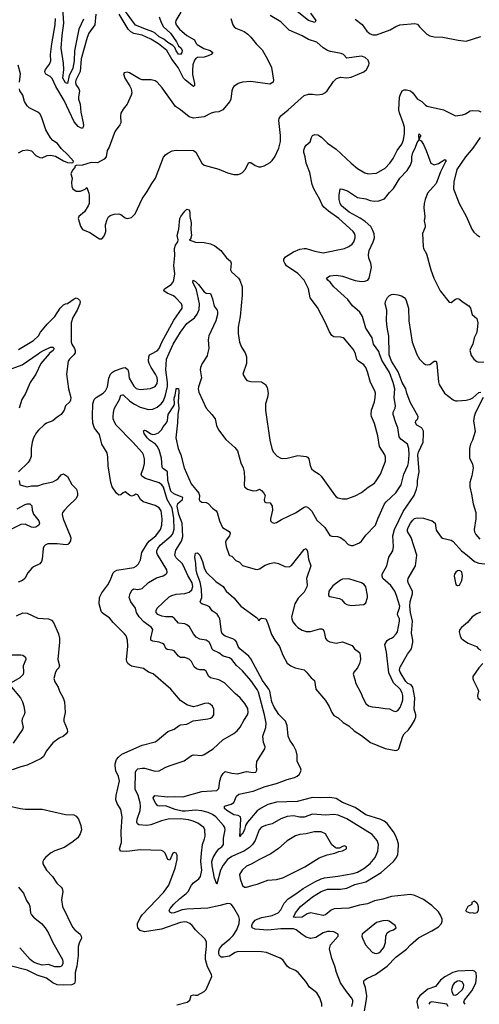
# Model space of a CAD drawing. Header units: inches. Extents: x 1552611 to 1694776, y 811966 to 917215.
# Tile 73 of 256: x 1584700 to 1589014, y 863890 to 873138. Entities that reach past the tile are written whole.
import ezdxf

# ---------------------------------------------------------------- set-up
doc = ezdxf.new("R2010")
doc.units = ezdxf.units.IN
doc.header["$MEASUREMENT"] = 0
doc.layers.add('B5886', color=7, linetype='Continuous')
doc.layers.add('B5887', color=7, linetype='Continuous')

msp = doc.modelspace()

# ---------------------------------------------------------------- linework, layer by layer
at = {"layer": 'B5886', "color": 5}
for points, elevation in [([(1584322.7, 870000), (1584325.7, 869990), (1584354.4, 869950), (1584439.3, 869910), (1584530, 869841.1), (1584550, 869837.7), (1584570, 869840.7), (1584722.7, 869897.3), (1584872.9, 870000)], 860), ([(1585214.3, 870000), (1585209.3, 869990.7), (1585166.7, 869950), (1585154, 869930), (1585140.4, 869810), (1585157.6, 869670), (1585180.2, 869590), (1585176.1, 869563.9), (1585168.9, 869550), (1585130.4, 869510), (1585117.3, 869470), (1585090.3, 869429.7), (1585050, 869404.2), (1585010, 869369.7), (1584952.3, 869347.7), (1584930, 869333), (1584876.5, 869283.5), (1584859, 869261), (1584830.2, 869209.8), (1584816.5, 869170), (1584806.9, 869110), (1584806.1, 869033.9), (1584795.9, 869004.1), (1584780, 868980), (1584688.5, 868890)], 880), ([(1584976.1, 870000), (1584897.3, 869910), (1584852.7, 869810), (1584798.2, 869730), (1584752.8, 869627.2), (1584718.7, 869570), (1584694, 869490)], 860), ([(1586174.5, 863885.5), (1586272, 863910), (1586297.7, 863930), (1586310, 863972), (1586330, 863978.9), (1586350, 863974.9), (1586370, 863977.6), (1586431, 864009), (1586451.8, 864030), (1586502.3, 864150), (1586499.3, 864170), (1586463.2, 864243.2), (1586445, 864310), (1586443.6, 864350), (1586453.5, 864433.5), (1586453.7, 864473.7), (1586441.6, 864501.6), (1586350, 864589.6), (1586319.7, 864630), (1586295.6, 864650), (1586270, 864660.9), (1586250, 864664.5), (1586210, 864659.4), (1586030, 864596), (1585871.1, 864571.1), (1585830, 864583.6), (1585808.7, 864608.7), (1585804.7, 864630), (1585806.9, 864650), (1585830, 864702), (1585848.2, 864730), (1586050, 864941.1), (1586101.1, 865010), (1586159.7, 865170), (1586178.3, 865250), (1586178.9, 865290), (1586169.2, 865310), (1586150, 865317.4), (1586136.3, 865310), (1586110, 865244.5), (1586090, 865249.6), (1586063.9, 865310), (1586050, 865325.7), (1586030, 865333.8), (1585830, 865342.6), (1585704.4, 865324.4), (1585650, 865329.7), (1585640.8, 865340.8), (1585636.2, 865350), (1585654.5, 865410), (1585652.1, 865512.1), (1585663.1, 865650), (1585650, 865721.2), (1585615.1, 865775.1), (1585603.1, 865810), (1585606.2, 865850), (1585635.4, 865990), (1585627.1, 866030), (1585601.7, 866081.7), (1585595, 866130), (1585595.9, 866150), (1585608.9, 866190), (1585627.1, 866212.9), (1585659.3, 866240.8), (1585850, 866324.7), (1585970, 866355.2), (1585991.6, 866368.4), (1586090, 866451), (1586150, 866474), (1586196, 866510), (1586210, 866515.6), (1586270, 866520.5), (1586328.7, 866551.3), (1586466, 866570), (1586490, 866578.8), (1586508.7, 866590), (1586522, 866610), (1586523.1, 866663.1), (1586508.7, 866690), (1586489.3, 866709.3), (1586470, 866717.2), (1586434.8, 866714.8), (1586370, 866693.6), (1586330, 866685.6), (1586270, 866703.5), (1586210, 866744.7), (1586119.6, 866850), (1585952.7, 866992.7), (1585908.9, 867008.9), (1585863.1, 867043.1), (1585750, 867067.1), (1585730, 867077.4), (1585716.3, 867090), (1585706, 867110), (1585703.9, 867130), (1585716, 867250), (1585710.9, 867310.9), (1585698.7, 867350), (1585684.5, 867370), (1585577.5, 867477.5), (1585541.4, 867521.5), (1585490, 867553), (1585471.5, 867570), (1585464.1, 867584.1), (1585447.2, 867652.7), (1585448, 867710), (1585470, 867753.4), (1585527.8, 867830), (1585549.8, 867870.2), (1585578.4, 867941.6), (1585590, 867955.8), (1585611.6, 867968.4), (1585770, 867994.3), (1585793.2, 868006.8), (1585814.3, 868025.7), (1585835.3, 868064.7), (1585847.1, 868132.9), (1585898.9, 868221.1), (1585917.4, 868242.6), (1585977, 868290), (1586020.7, 868350), (1586033.5, 868390), (1586036.7, 868450), (1586026.4, 868526.4), (1586010, 868553), (1585970, 868573.7), (1585859.5, 868610), (1585834.5, 868630), (1585810, 868675.6), (1585790, 868682.9), (1585770.3, 868669.7), (1585750, 868664), (1585730, 868671), (1585690, 868702.6), (1585670, 868693), (1585650, 868675.1), (1585630, 868673), (1585609.8, 868689.8), (1585568.9, 868748.9), (1585556, 868790), (1585530, 868948), (1585526.9, 869030), (1585520.5, 869070), (1585471.2, 869150), (1585450, 869241.2), (1585402.8, 869302.8), (1585387.1, 869347.1), (1585382.2, 869410), (1585386.3, 869530), (1585398.4, 869570), (1585416.4, 869590), (1585483.5, 869630), (1585506.4, 869653.6), (1585522.5, 869690), (1585535.2, 869770), (1585553, 869810), (1585570, 869828.4), (1585590, 869840.5), (1585670, 869869.1), (1585690.2, 869870.2), (1585713.6, 869853.6), (1585721.2, 869830), (1585728.7, 869770), (1585770, 869697.3), (1585794.1, 869674.1), (1585830, 869664.2), (1585927, 869673), (1585970, 869692), (1585990, 869720.5), (1585994.7, 869750), (1585990, 869776.2), (1585975.8, 869810), (1585933.4, 869870), (1585914.1, 869910), (1585909.1, 869930), (1585910.6, 869970), (1585919.3, 869990), (1585937.9, 870000)], 880), ([(1587536.8, 863870), (1587534.7, 863894.7), (1587518.9, 863950), (1587490, 863996.9), (1587419.6, 864050), (1587384.9, 864104.9), (1587315.4, 864190), (1587290, 864207.6), (1587230, 864233.6), (1587209.8, 864249.8), (1587170, 864309.3), (1587145.1, 864325.1), (1587017.3, 864377.3), (1586970, 864384.2), (1586750, 864385.7), (1586722.6, 864377.3), (1586670, 864342.3), (1586611.6, 864331.6), (1586590, 864334.5), (1586581.7, 864341.7), (1586573, 864353), (1586568.6, 864370), (1586567.9, 864390), (1586574.8, 864410), (1586602.4, 864450), (1586674, 864506), (1586703.1, 864536.9), (1586739, 864590), (1586759.1, 864650), (1586762, 864690), (1586755.9, 864715.9), (1586710, 864795.1), (1586686.6, 864826.6), (1586674.9, 864834.9), (1586650, 864838), (1586583.1, 864816.9), (1586467.5, 864792.5), (1586270, 864785.3), (1586223.5, 864776.5), (1586150, 864749.4), (1586127.4, 864747.4), (1586110, 864755.1), (1586104.2, 864770), (1586113.1, 864790), (1586145.8, 864830), (1586198.6, 864881.4), (1586263.1, 864930), (1586280.9, 864950), (1586311.2, 865010), (1586330, 865031.6), (1586380.5, 865070), (1586396.8, 865090), (1586408.9, 865150), (1586399.4, 865230), (1586405.7, 865310), (1586415.1, 865390), (1586435.7, 865444.3), (1586440.3, 865470), (1586437.2, 865530), (1586428, 865550), (1586373.3, 865590), (1586329.6, 865610), (1586283, 865623), (1586210, 865632.2), (1586092.4, 865627.6), (1586030, 865613.3), (1585930, 865577), (1585890, 865569.8), (1585817, 865577), (1585805.2, 865585.2), (1585800.8, 865600.8), (1585802.5, 865630), (1585829.9, 865710), (1585835.1, 865750), (1585830, 865783.6), (1585810.4, 865850.4), (1585784.4, 865910), (1585786, 866070), (1585792.5, 866087.5), (1585810, 866101.7), (1585850, 866108.9), (1585870, 866107.2), (1585970, 866080.5), (1586010, 866082), (1586066, 866114), (1586104, 866130), (1586242.5, 866177.5), (1586312.3, 866227.7), (1586330, 866232.9), (1586410, 866228.4), (1586430, 866236.4), (1586516.9, 866290), (1586605.4, 866374.6), (1586710, 866433.4), (1586742, 866458), (1586770, 866493.4), (1586803, 866557), (1586838.7, 866610), (1586845.6, 866630), (1586840.8, 866670), (1586814.7, 866714.7), (1586769.2, 866769.2), (1586722.6, 866810), (1586623.6, 866910), (1586570, 866938.3), (1586490, 866955.1), (1586473.6, 866973.6), (1586450, 867020.5), (1586430, 867030.9), (1586390, 867032.1), (1586359.8, 867039.8), (1586338.7, 867058.7), (1586313.3, 867110), (1586290, 867131.6), (1586250, 867147.8), (1586208.7, 867148.7), (1586190, 867159.6), (1586148.9, 867208.9), (1586130, 867217.2), (1586082.9, 867222.9), (1586071.8, 867231.8), (1586054.8, 867270), (1586040.4, 867280.4), (1586010, 867293), (1585950, 867301), (1585932, 867310), (1585931.1, 867330), (1585948.3, 867410), (1585936.4, 867430), (1585863.9, 867483.9), (1585820.5, 867530), (1585796, 867570), (1585786.8, 867610), (1585742.4, 867670), (1585728.7, 867710), (1585735.5, 867750), (1585756.5, 867783.5), (1585770, 867791.3), (1585810, 867787.6), (1585850, 867796.5), (1585910, 867852), (1585984, 867896), (1586046.5, 867913.5), (1586073.2, 867930), (1586080.1, 867939.9), (1586084.5, 867950), (1586081.6, 867970), (1585994.8, 868114.8), (1585988.3, 868130), (1585988.5, 868150), (1585995.9, 868170), (1586018.3, 868201.7), (1586122.3, 868290), (1586138.1, 868310), (1586150, 868351.3), (1586147.8, 868452.2), (1586130.7, 868550.7), (1586083.7, 868630), (1586050, 868747.1), (1586034.7, 868770), (1586010, 868788), (1585880.7, 868830), (1585847.6, 868850), (1585841.4, 868870), (1585863.1, 868930), (1585870.9, 868970.9), (1585871.9, 869011.9), (1585862, 869050), (1585851.1, 869070), (1585762.4, 869170), (1585604.8, 869330), (1585591.6, 869350), (1585578.6, 869390), (1585575.9, 869410), (1585579.8, 869450), (1585590.8, 869490), (1585635.3, 869570), (1585649.8, 869610.2), (1585665.1, 869614.9), (1585670, 869615.3), (1585730, 869557.7), (1585770, 869529.3), (1585830, 869499.7), (1585910, 869475.6), (1585950, 869480.2), (1585990, 869498.2), (1586029.4, 869530.6), (1586050, 869558), (1586069.9, 869610), (1586087.3, 869692.7), (1586087.6, 869730), (1586071, 869849), (1586076.8, 869950), (1586099.2, 870000)], 860), ([(1587817.2, 863870), (1587828.6, 863910), (1587826.1, 863930), (1587814.6, 863950), (1587766.6, 864010), (1587711.9, 864091.9), (1587672.9, 864190), (1587658.5, 864250), (1587630, 864319), (1587607.3, 864410), (1587617.6, 864450), (1587688.7, 864530), (1587688, 864550), (1587648, 864570), (1587610, 864575.6), (1587590, 864573.6), (1587550, 864562.9), (1587481.2, 864518.8), (1587430, 864509.6), (1587390, 864521.3), (1587350, 864546.6), (1587296.3, 864590), (1587270, 864599), (1587150, 864599.5), (1587030, 864587.6), (1586910, 864594.8), (1586882, 864610), (1586879.4, 864630), (1586885.8, 864650), (1586910, 864679.1), (1586930, 864691.1), (1586973.4, 864706.6), (1587070, 864724.2), (1587126.9, 864750), (1587150, 864776), (1587181.3, 864838.7), (1587219.8, 864880.2), (1587292.7, 864927.3), (1587361, 864979), (1587470, 865041.9), (1587530, 865069.5), (1587561.9, 865078.1), (1587686, 865094), (1587830, 865120.1), (1587870, 865132.7), (1587930, 865164.7), (1587990, 865211.3), (1588037.1, 865270), (1588062.9, 865330), (1588068.9, 865390), (1588054.5, 865430), (1588010, 865485.8), (1587770, 865631.8), (1587690, 865667.3), (1587650, 865673.8), (1587570, 865667.9), (1587450, 865676.8), (1587370, 865648.7), (1587330, 865649.3), (1587270, 865660.2), (1587210, 865653.2), (1587150, 865630.8), (1587070, 865584.2), (1587006.8, 865570), (1586970, 865552.6), (1586947.7, 865530), (1586911.5, 865430), (1586886.8, 865390), (1586856.5, 865363.5), (1586810, 865333), (1586690, 865278.5), (1586651.6, 865250), (1586610, 865198.5), (1586586.1, 865150), (1586550, 865019), (1586530, 865076), (1586505.6, 865190), (1586503.3, 865230), (1586516.6, 865270), (1586543.3, 865316.7), (1586570, 865349), (1586598.7, 865370), (1586611.6, 865390), (1586611.9, 865450), (1586629, 865530), (1586625, 865550), (1586613.7, 865570), (1586541.3, 865650), (1586510, 865672.5), (1586470.2, 865690.2), (1586410, 865706.1), (1586350, 865712.9), (1586256.6, 865703.4), (1586225.2, 865705.2), (1586160.6, 865720.6), (1586070, 865753.2), (1586010, 865750.6), (1585995.7, 865755.7), (1585976.5, 865776.5), (1585959.1, 865810), (1585954, 865830), (1585969.1, 865850.9), (1586090, 865837.7), (1586150, 865841), (1586230, 865837.7), (1586410.6, 865889.4), (1586550, 865899.2), (1586570, 865916.3), (1586579.3, 865990), (1586591, 866029), (1586610, 866059.5), (1586630, 866075.8), (1586690, 866061.5), (1586744.2, 866055.8), (1586830, 866077), (1586890, 866066.5), (1586917.2, 866070), (1586926.6, 866090), (1586922, 866130), (1586926.6, 866170), (1587001.6, 866290), (1587005.1, 866310), (1586989.7, 866350), (1586982, 866410), (1587009, 866491), (1587013, 866530), (1586996.9, 866610), (1586940.6, 866820.6), (1586928.3, 866848.3), (1586870, 866932), (1586790, 867022.7), (1586733.6, 867073.6), (1586690.9, 867130), (1586670, 867142.8), (1586610, 867159.1), (1586570, 867190.9), (1586515.4, 867215.4), (1586506.8, 867226.8), (1586492.4, 867270), (1586477.6, 867290), (1586450, 867309.8), (1586390, 867320.3), (1586357.8, 867337.8), (1586330.6, 867370.6), (1586294.1, 867434.1), (1586270, 867454.7), (1586250, 867462.6), (1586190, 867471.1), (1586150, 867516.9), (1586130, 867528.8), (1586069.3, 867529.3), (1586035.2, 867535.2), (1585997.6, 867550), (1585980.5, 867570), (1585980.5, 867590), (1585989.8, 867610.2), (1586103.8, 867716.2), (1586129.3, 867730), (1586170, 867742.5), (1586250, 867748.9), (1586290, 867762.5), (1586315.6, 867784.4), (1586324.7, 867815.3), (1586317.4, 867850), (1586278.8, 867918.8), (1586238.1, 868010), (1586224.5, 868030), (1586170, 868083.8), (1586157.7, 868110), (1586164.6, 868155.4), (1586218.4, 868241.6), (1586230, 868284), (1586224.3, 868410), (1586192.5, 868490), (1586177.5, 868570), (1586184.8, 868595.2), (1586226.6, 868630), (1586231.6, 868650), (1586145.3, 868685.3), (1586119.8, 868710), (1586091.1, 868810), (1586088, 868890), (1586070, 868908.4), (1586043.9, 868923.9), (1586035.7, 868935.8), (1586030, 869019.3), (1586010, 869098.3), (1585991.7, 869131.7), (1585975.8, 869150), (1585918, 869190), (1585897.7, 869210), (1585868.2, 869250), (1585862.5, 869277.5), (1585870, 869283.8), (1585890, 869277.6), (1585929.4, 869249.4), (1585950, 869243), (1585970, 869243.8), (1586002.1, 869257.9), (1586030, 869287.2), (1586046.3, 869313.7), (1586077.9, 869350), (1586087, 869373), (1586094.2, 869430), (1586145.5, 869510), (1586151.8, 869530), (1586150, 869582), (1586159.7, 869610), (1586167.6, 869667.6), (1586170, 869674.4), (1586190, 869674.8), (1586193, 869650), (1586186.7, 869546.7), (1586194.3, 869490), (1586184.2, 869430), (1586182.4, 869350), (1586164.7, 869210), (1586186.3, 869110), (1586211.2, 869051.2), (1586243, 868930), (1586310, 868778.4), (1586381.6, 868690), (1586388, 868670), (1586383.8, 868630), (1586390, 868618.8), (1586410, 868605.3), (1586450, 868604.2), (1586470, 868594), (1586510, 868550.7), (1586545.2, 868525.2), (1586554.9, 868510), (1586576.9, 868430), (1586603.7, 868370), (1586665.5, 868330), (1586674.4, 868314.4), (1586668.5, 868290), (1586639.5, 868250), (1586632.4, 868230), (1586638.4, 868190), (1586665.5, 868110), (1586670, 868104.9), (1586690, 868100.5), (1586730, 868058.7), (1586764.4, 868044.4), (1586791.8, 868011.8), (1586910, 867977.3), (1586930, 867974.8), (1586950, 867978.8), (1587004.4, 868015.6), (1587048.6, 868031.4), (1587090, 868039.6), (1587130, 868031.8), (1587190, 868002.3), (1587230, 867999.5), (1587250, 868013), (1587370, 868162.8), (1587390, 868171.3), (1587403, 868143), (1587411.6, 868070), (1587432.9, 868010), (1587393.1, 867890), (1587399.5, 867830), (1587394.6, 867810), (1587370, 867761.6), (1587314.8, 867705.2), (1587282.8, 867650), (1587252.8, 867530), (1587254, 867510), (1587263.5, 867483.5), (1587288.7, 867450), (1587310.4, 867430), (1587350, 867405.7), (1587390, 867391.5), (1587430, 867391.3), (1587516, 867416), (1587536.2, 867416.2), (1587550, 867410.6), (1587558.4, 867390), (1587570, 867326.8), (1587585.7, 867305.7), (1587610, 867293.7), (1587670, 867283.6), (1587730, 867293.4), (1587819.9, 867259.9), (1587842.8, 867230), (1587890, 867193.4), (1587897.4, 867170), (1587898.5, 867130), (1587888.9, 867090), (1587871.1, 867048.9), (1587835.3, 867010), (1587830.3, 866990), (1587850.6, 866930), (1587850.8, 866910), (1587905.5, 866810), (1587920.4, 866770), (1587950, 866714.8), (1587974.9, 866694.9), (1588010, 866683.1), (1588070, 866678.7), (1588130, 866667), (1588170, 866666.7), (1588207.3, 866647.3), (1588230, 866641.5), (1588249.4, 866650), (1588270, 866679.3), (1588290, 866727.7), (1588296.2, 866750), (1588297.4, 866790), (1588290, 866816.2), (1588270, 866851.3), (1588209.7, 866910), (1588164.9, 867004.9), (1588143, 867197), (1588126, 867270), (1588150, 867306.4), (1588170, 867322), (1588190, 867328.9), (1588210, 867342.6), (1588235.1, 867370), (1588245.4, 867390), (1588265.7, 867490), (1588264.4, 867510), (1588247.8, 867547.8), (1588248.4, 867570), (1588266, 867610), (1588267.2, 867630), (1588237.7, 867730), (1588220.3, 867770), (1588182.4, 867822.4), (1588109.9, 867889.9), (1588101, 867910), (1588101, 867930), (1588146.6, 868010), (1588166, 868090), (1588201.6, 868150), (1588207.8, 868190), (1588202.4, 868290), (1588217.4, 868350), (1588301, 868519), (1588402.4, 868670), (1588425.5, 868730), (1588432.7, 868767.3), (1588432.9, 868810), (1588449.9, 868890), (1588437.2, 869050), (1588442.6, 869077.4), (1588486.2, 869170), (1588491.5, 869250), (1588490, 869271.8), (1588478.4, 869298.4), (1588468.8, 869308.8), (1588426.4, 869330), (1588415.5, 869350), (1588419.8, 869370), (1588437.1, 869390), (1588441.4, 869410), (1588365.3, 869545.3), (1588333.3, 869630), (1588324.6, 869670), (1588290, 869730.9), (1588251.9, 869831.9), (1588190, 869930.9), (1588169.4, 869990.6), (1588169.1, 870000)], 840), ([(1586464, 870000), (1586459.6, 869980.4), (1586412.2, 869910), (1586396.5, 869870), (1586395.4, 869850), (1586405.6, 869774.4), (1586379, 869690), (1586375.6, 869670), (1586380.5, 869640.5), (1586448.9, 869488.9), (1586504.9, 869430), (1586533.4, 869390), (1586546.6, 869326.6), (1586567.1, 869287.1), (1586636.2, 869196.2), (1586720.9, 869120.9), (1586743, 869090), (1586774.7, 868974.7), (1586796.4, 868930), (1586808.2, 868890), (1586810.4, 868830), (1586806.4, 868770), (1586810.7, 868750), (1586839.1, 868730), (1586890, 868712.3), (1586924.8, 868715.2), (1586950, 868727.7), (1586970, 868716.3), (1586990.5, 868690), (1587004, 868670), (1586993.4, 868630), (1586998.8, 868610), (1587010, 868602), (1587050, 868600.7), (1587070.3, 868570), (1587073.4, 868530), (1587053, 868450), (1587054, 868430), (1587070, 868414), (1587090, 868408.4), (1587110, 868414), (1587156.9, 868443.1), (1587290, 868506), (1587370, 868560.4), (1587390, 868565.5), (1587410, 868553.4), (1587440.7, 868520.7), (1587490, 868436.5), (1587564.7, 868370), (1587610, 868293.4), (1587630, 868287.3), (1587682.5, 868282.5), (1587710, 868274), (1587746, 868250), (1587784.7, 868210), (1587810, 868200.7), (1587830, 868200.5), (1587890, 868224.4), (1587910, 868239.3), (1587950, 868297.3), (1588039.7, 868390), (1588060.9, 868450), (1588124, 868590), (1588139.7, 868610), (1588230, 868695.3), (1588281.4, 868770), (1588305.8, 868870), (1588342, 868950), (1588350, 868977.3), (1588357, 869050), (1588354.2, 869110), (1588338.9, 869150), (1588278, 869198), (1588261.3, 869221.3), (1588250, 869306), (1588231, 869351), (1588206.6, 869430), (1588206.9, 869453.1), (1588223.5, 869490), (1588226.2, 869510), (1588213.6, 869590), (1588220.2, 869670), (1588207.2, 869730), (1588170, 869823.5), (1588100.7, 869940.7), (1588078, 870000)], 860), ([(1586819.9, 870000), (1586830.4, 869970), (1586830.4, 869909.6), (1586796, 869810), (1586816, 869770), (1586832, 869750), (1586870, 869739.1), (1586970, 869735.5), (1587007.3, 869710), (1587022.3, 869682.3), (1587031.8, 869630), (1587026.7, 869590), (1587008.5, 869530), (1587008.4, 869470), (1587048.9, 869190), (1587065.2, 869110), (1587079.6, 869079.6), (1587118, 869038), (1587150, 869020.4), (1587170, 869016.4), (1587210, 869018.7), (1587310, 869044.2), (1587390, 869036), (1587402, 869030), (1587413.7, 869013.7), (1587426.8, 868950), (1587439.1, 868919.1), (1587459.9, 868899.9), (1587510, 868870.6), (1587530.3, 868850.3), (1587653.9, 868673.9), (1587670, 868657.1), (1587687.7, 868647.7), (1587730, 868636.5), (1587770, 868637.4), (1587850, 868664.9), (1587910, 868697.3), (1587970, 868746.7), (1588030, 868785.5), (1588041.3, 868798.7), (1588085.7, 868870), (1588132.6, 868990), (1588132.8, 869030), (1588126, 869050), (1588078.2, 869130), (1588062, 869230), (1588030, 869345.2), (1588003, 869410), (1587998.9, 869430), (1588003.5, 869470), (1588030.6, 869549.4), (1588038.2, 869590), (1588038.7, 869630), (1588033.2, 869653.2), (1587992.4, 869730), (1587966.2, 869830), (1587949.8, 869870), (1587930, 869895.4), (1587878.9, 869930), (1587865.6, 869945.6), (1587850.7, 870000)], 880), ([(1588426.2, 870000), (1588454.2, 869950), (1588490, 869913.4), (1588510, 869900.2), (1588530, 869895.2), (1588550, 869899.5), (1588590, 869930.7), (1588610, 869930.8), (1588616.5, 869910), (1588630, 869738), (1588639.1, 869710), (1588687.3, 869630), (1588768.5, 869568.5), (1588790, 869559.1), (1588810, 869557.1), (1588890, 869563.6), (1588930, 869572.7), (1588954.4, 869585.6), (1589010, 869637.6), (1589030, 869640.4)], 840), ([(1588933.7, 870000), (1588936.4, 869990), (1588963, 869950), (1588990, 869928.4), (1589010, 869922.4), (1589056.6, 869923.4)], 860), ([(1589052, 869590), (1588979.2, 869450), (1588965.2, 869410), (1588961.3, 869370), (1588974.7, 869270), (1588950.2, 869190), (1588931.3, 869150), (1588922.8, 869110), (1588923, 869023), (1588950, 868962.8), (1588955.8, 868930), (1588945.7, 868854.3), (1588925.7, 868790), (1588924.9, 868750), (1588942, 868682), (1588957.4, 868590), (1588982, 868510), (1588982.6, 868450), (1588966.5, 868350), (1588969.2, 868329.2), (1588982.3, 868302.3), (1589018.6, 868258.6)], 840), ([(1584696.3, 868810), (1584702, 868770), (1584770, 868750.7), (1584810, 868760.4), (1584870, 868759.1), (1584922.8, 868777.2), (1585010, 868798.2), (1585044, 868816), (1585061.6, 868830), (1585090, 868864), (1585110, 868873.4), (1585150, 868847.3), (1585190, 868773), (1585232.4, 868730), (1585242.6, 868690), (1585241.1, 868670), (1585230, 868642), (1585154.4, 868570), (1585119.1, 868530), (1585103, 868510), (1585097.1, 868490), (1585107.6, 868450), (1585172.6, 868290), (1585178.5, 868270), (1585176.4, 868243.6), (1585162.4, 868217.6), (1585151.1, 868208.9), (1585134.8, 868205.2), (1585050, 868214.8), (1584984.4, 868215.6), (1584965.3, 868214.7), (1584938.8, 868201.2), (1584927.7, 868190), (1584919.1, 868170), (1584912.2, 868070), (1584905.5, 868050), (1584890, 868026.6), (1584830, 867999.3), (1584813.7, 867986.3), (1584776.7, 867943.3), (1584748.2, 867890), (1584727.3, 867870), (1584686.4, 867853.6)], 880), ([(1584676.9, 868543.1), (1584750, 868585.8), (1584770, 868591), (1584794, 868590), (1584813.2, 868573.2), (1584816.5, 868530), (1584830, 868492.2), (1584880.3, 868430), (1584886.7, 868410), (1584880.4, 868390), (1584850, 868372.6), (1584830, 868368.9), (1584810, 868372.3), (1584750, 868401.2), (1584710, 868396.8), (1584598.3, 868341.7)], 860), ([(1587935.2, 863830), (1587956.6, 863936.6), (1587957.2, 863970), (1587946.6, 864046.6), (1587929.5, 864090), (1587929.4, 864110), (1587938.6, 864121.4), (1587963.3, 864136.7), (1588040.5, 864170), (1588150, 864248), (1588230, 864332.6), (1588331.3, 864408.7), (1588368, 864450), (1588444.2, 864515.8), (1588570, 864579.2), (1588630, 864618.2), (1588659.6, 864650), (1588665.7, 864670), (1588665.3, 864690), (1588650, 864728.9), (1588630, 864758.6), (1588570, 864819.8), (1588490, 864874.8), (1588410, 864912.6), (1588370, 864922.3), (1588190, 864903.5), (1588110, 864876.5), (1588030, 864860.8), (1587965.6, 864834.4), (1587890, 864821.1), (1587790, 864792.9), (1587651.8, 864788.2), (1587624.6, 864775.4), (1587570, 864730.7), (1587550, 864725.6), (1587430, 864749.5), (1587398.9, 864741.1), (1587350, 864709.9), (1587290, 864705.5), (1587269.8, 864709.8), (1587289.8, 864750), (1587334.5, 864810), (1587450, 864901.2), (1587530, 864950.9), (1587590, 864970.2), (1587710, 864971.4), (1587770, 864981.8), (1587846, 865014), (1587950, 865040.1), (1588093, 865127), (1588209.8, 865230), (1588238.5, 865270), (1588250, 865298.4), (1588254.2, 865330), (1588254.5, 865394.5), (1588247.6, 865430), (1588232.3, 865470), (1588208.7, 865510), (1588150, 865587.4), (1588122.5, 865610), (1588090, 865624.6), (1587950, 865669.9), (1587850, 865738.9), (1587730, 865784.3), (1587670, 865822.2), (1587610, 865832.4), (1587528, 865828), (1587450, 865833.3), (1587305.1, 865794.9), (1587110, 865788.7), (1587030, 865765.3), (1586966.3, 865733.7), (1586930, 865708.1), (1586838.7, 865601.3), (1586820.1, 865570), (1586810, 865532.7), (1586790, 865492.3), (1586775.9, 865484.1), (1586772.4, 865470), (1586767.2, 865467.2), (1586775.7, 865630), (1586771.9, 865651.9), (1586750, 865663.1), (1586710, 865669.8), (1586643.1, 865710), (1586622, 865730), (1586620.9, 865750), (1586684.5, 865770), (1586710, 865785.7), (1586735.2, 865844.8), (1586755.5, 865864.5), (1586890, 865891.7), (1587005.3, 865934.7), (1587110, 865963.6), (1587210, 866001.1), (1587278.7, 866021.3), (1587305.5, 866034.5), (1587323.9, 866050), (1587337.1, 866070), (1587340.7, 866090), (1587337.2, 866110), (1587305.4, 866170), (1587306, 866230), (1587295.2, 866270), (1587270, 866322.2), (1587237.1, 866370), (1587221.5, 866410), (1587209.8, 866510), (1587195.9, 866550), (1587133.5, 866613.5), (1587090, 866680.4), (1587067, 866730), (1587048.1, 866830), (1587039.8, 866850), (1586978.3, 866930), (1586870, 867133.6), (1586850, 867161), (1586767.3, 867230), (1586751.9, 867250), (1586733.6, 867293.6), (1586721.4, 867310), (1586701.3, 867321.3), (1586627.5, 867347.5), (1586600.7, 867370), (1586592.7, 867390), (1586577.4, 867510), (1586570.5, 867530.5), (1586554.1, 867554.1), (1586506.6, 867586.6), (1586481.8, 867621.8), (1586456.1, 867636.1), (1586409.2, 867650), (1586398.7, 867658.7), (1586393.3, 867670), (1586409.8, 867710.2), (1586405.6, 867790), (1586394.7, 867854.7), (1586365.6, 867930), (1586356.2, 867970), (1586354.3, 868030), (1586344.7, 868090), (1586350, 868126), (1586370, 868130.6), (1586390, 868107.3), (1586417.1, 868050), (1586433, 867990), (1586450.7, 867950), (1586541.6, 867861.6), (1586610, 867813.4), (1586637, 867770), (1586710, 867707.6), (1586776.5, 867630), (1586922, 867522), (1586934, 867510), (1586938, 867498), (1586950, 867494), (1586954, 867506), (1586970, 867516), (1587010.7, 867510.7), (1587030, 867466.8), (1587063.5, 867363.5), (1587093.6, 867310), (1587139.2, 867250), (1587170, 867170.4), (1587210, 867094.9), (1587244.9, 867070), (1587287.3, 867050), (1587370.2, 867030.2), (1587390, 867014.4), (1587437.3, 866957.3), (1587468.2, 866930), (1587479, 866850), (1587570, 866744), (1587606.2, 866686.2), (1587630, 866630.7), (1587650, 866601.6), (1587690, 866580.5), (1587736.4, 866536.4), (1587790, 866504.4), (1587839.4, 866459.4), (1587910, 866413.4), (1587994, 866350), (1588130, 866294), (1588230, 866275.3), (1588250, 866279.5), (1588260.5, 866290), (1588297, 866410), (1588310.4, 866429.6), (1588350, 866469.1), (1588378, 866510), (1588405.5, 866554.5), (1588418.9, 866590), (1588419.5, 866610), (1588403.1, 866663.1), (1588408.9, 866770), (1588390.9, 866870), (1588374.1, 866890), (1588344.5, 866904.5), (1588323.4, 866923.4), (1588272.1, 867010), (1588266.6, 867030), (1588268.7, 867050), (1588275.9, 867064.1), (1588340.3, 867179.7), (1588376.8, 867230), (1588389.2, 867290.8), (1588390.4, 867310), (1588377.4, 867377.4), (1588387.6, 867490), (1588368.6, 867570), (1588361.8, 867630), (1588366.9, 867673.1), (1588386.2, 867746.2), (1588387.1, 867770), (1588347.4, 867850), (1588342.9, 867870), (1588347.8, 867890), (1588414.2, 868010), (1588426.8, 868110), (1588376, 868276), (1588341.5, 868330), (1588339.2, 868350), (1588346.2, 868370), (1588370, 868408.6), (1588390, 868437.6), (1588407, 868453), (1588430, 868460.1), (1588490, 868457.3), (1588572.4, 868432.4), (1588599.8, 868410), (1588610, 868343), (1588657.2, 868277.2), (1588670, 868267.6), (1588750, 868248.1), (1588770, 868235.5), (1588847.9, 868147.9), (1588902, 868110), (1588968.7, 868048.7), (1589010, 868034.6), (1589067.5, 868027.5)], 820), ([(1584670, 867539.5), (1584730, 867566.7), (1584770, 867563.1), (1584870, 867516.9), (1584971.7, 867511.7), (1584998.6, 867498.5), (1585016.9, 867476.9), (1585064.4, 867370), (1585072.2, 867330), (1585072.2, 867290), (1585057, 867130), (1585074.4, 867070), (1585068.4, 867051.6), (1585047.6, 867032.4), (1585035.3, 867010), (1585021.1, 866950), (1585030, 866918.8), (1585060.4, 866870), (1585072.7, 866830), (1585107.7, 866770), (1585119.1, 866730), (1585126, 866630), (1585113, 866570), (1585115.5, 866550), (1585146.8, 866473.2), (1585147.3, 866450), (1585134.8, 866430), (1585110.8, 866410), (1585070, 866389.6), (1585010, 866345.1), (1584950.4, 866270), (1584921.8, 866218.2), (1584900.7, 866199.3), (1584770, 866135.1), (1584710, 866122), (1584630, 866091.2)], 880), ([(1589026.2, 867573.8), (1588990, 867559.1), (1588946.5, 867530), (1588903.1, 867476.9), (1588846, 867430), (1588830.4, 867410), (1588824.9, 867390), (1588834, 867350), (1588845.3, 867330), (1588866.7, 867310), (1588910, 867282.2), (1588987.7, 867250), (1589007.3, 867230), (1589030, 867215.8)], 820), ([(1584610, 867171.8), (1584710, 867173.4), (1584730, 867168.2), (1584754.9, 867150), (1584758, 867130), (1584732.4, 867070), (1584736.1, 867010), (1584731, 866989), (1584702.3, 866957.7), (1584620.7, 866910)], 860), ([(1589048, 867092), (1589008.9, 867050), (1588952.9, 866970), (1588952.4, 866950), (1588958.8, 866930), (1589001.5, 866850), (1589005.3, 866830), (1588996.4, 866790), (1589002, 866770), (1589026.1, 866746.1)], 820), ([(1584623, 866870), (1584706.7, 866770), (1584726.2, 866730), (1584738.4, 866690), (1584748.2, 866630), (1584743.2, 866610), (1584723.2, 866570), (1584720.2, 866550), (1584731.8, 866490), (1584727.2, 866470), (1584638, 866342)], 860), ([(1584590, 865755.8), (1584707.8, 865727.8), (1584750, 865722.6), (1584910, 865723.8), (1585130, 865673.4), (1585208.5, 865668.5), (1585230, 865658), (1585250.4, 865630), (1585274, 865570), (1585281.3, 865530), (1585267.7, 865492.3), (1585244.9, 865455.1), (1585190, 865409.6), (1585116.7, 865363.3), (1585030, 865332.6), (1584988, 865310), (1584940.5, 865270), (1584924.9, 865250), (1584916.3, 865230), (1584916.3, 865210), (1584950.4, 865150), (1585006.4, 865090), (1585049.1, 865029.1), (1585090.2, 864990.2), (1585097.5, 864977.5), (1585104.6, 864950), (1585091.3, 864870), (1585100.3, 864810), (1585194.4, 864614.4), (1585216.4, 864590), (1585266, 864550), (1585277.6, 864530), (1585279.5, 864510), (1585256.9, 864463.1), (1585249, 864431), (1585250.2, 864350), (1585234.8, 864250), (1585220.5, 864190), (1585221.7, 864110), (1585212.8, 864087.2), (1585190, 864074.6), (1585110, 864069.8), (1585050, 864074.6), (1585011.5, 864091.5), (1584950, 864134.8), (1584864, 864164), (1584770, 864209.8), (1584610, 864251.2)], 880), ([(1584688.9, 864988.9), (1584717.5, 864957.5), (1584734.1, 864934.1), (1584764.8, 864864.8), (1584788.4, 864828.4), (1584795.3, 864810), (1584800.2, 864750), (1584809.2, 864730), (1584828.9, 864708.9), (1584903.1, 864650), (1584939.7, 864610), (1584970, 864558.7), (1585009.4, 864469.4), (1585100.7, 864310), (1585105.4, 864290), (1585103.9, 864270), (1585092.4, 864247.6), (1585077.7, 864242.3), (1585030, 864243), (1584970, 864262.6), (1584910, 864259.1), (1584870, 864269.9), (1584830, 864287), (1584797.3, 864310), (1584699.6, 864419.6)], 860), ([(1588880.4, 863890), (1588868.2, 863910), (1588875.2, 863930), (1588944.7, 864015.3), (1588980.4, 864090), (1588987.6, 864147.6), (1588984.5, 864184.5), (1588970, 864202), (1588949, 864209), (1588810, 864202.5), (1588764.5, 864190), (1588690, 864148.7), (1588650, 864117.3), (1588602.5, 864057.5), (1588530, 864032.6), (1588455.3, 863970), (1588436.7, 863943.3), (1588427, 863913), (1588439.8, 863850)], 820), ([(1588720.9, 863870), (1588710, 863891.3), (1588570, 863914), (1588550, 863906.3), (1588541.8, 863890)], 840)]:
    msp.add_lwpolyline(points, dxfattribs=dict(at, elevation=elevation))
for points, elevation in [([(1588830, 867964.7), (1588810, 867961.1), (1588792.7, 867950), (1588781.5, 867930), (1588777.4, 867910), (1588792.7, 867832.7), (1588810, 867823.1), (1588830, 867827.2), (1588849.7, 867870), (1588855.5, 867910), (1588850.7, 867950.7)], 820), ([(1587790, 867887.1), (1587730, 867882.3), (1587710, 867875.1), (1587640, 867820), (1587602, 867770), (1587597.6, 867737.6), (1587599.3, 867730), (1587610, 867720.4), (1587703.1, 867703.1), (1587722.8, 867690), (1587750, 867657.3), (1587770, 867645.5), (1587810, 867637.1), (1587930, 867644.7), (1587950, 867662), (1587964.5, 867710), (1587965.6, 867730), (1587949.7, 867810), (1587932.9, 867832.9), (1587907, 867850)], 860), ([(1587464.7, 865510), (1587390, 865490.9), (1587330, 865484.2), (1587287.6, 865472.4), (1587210, 865424.8), (1587130, 865354.7), (1587057.4, 865302.6), (1586950, 865251.3), (1586873.9, 865206.1), (1586830, 865187.3), (1586787.7, 865150), (1586764, 865110), (1586768, 865070), (1586790, 865006), (1586810, 864990.8), (1586830, 864990.6), (1586890, 865008), (1586930, 865018), (1587030, 865054.9), (1587110, 865061.3), (1587170, 865077.4), (1587377.3, 865182.7), (1587510, 865264.9), (1587584.9, 865295.1), (1587658, 865310), (1587695.5, 865324.5), (1587730, 865331.3), (1587768, 865350), (1587768, 865370), (1587750, 865377.2), (1587730, 865372.3), (1587702.8, 865357.2), (1587670, 865358), (1587662, 865362), (1587628.6, 865388.6), (1587571.5, 865491.5), (1587530, 865508.6)], 860), ([(1588970, 864744), (1588952, 864748), (1588930, 864746), (1588898, 864758), (1588888, 864768), (1588909.3, 864810.7), (1588948, 864830), (1588948, 864850), (1588970, 864861), (1588990, 864844.7), (1588998.8, 864830), (1589002.8, 864810), (1589004.7, 864770), (1588990, 864749)], 780), ([(1588150, 864676.4), (1588110, 864675.6), (1588050, 864657.7), (1587913.4, 864550), (1587910.5, 864530), (1587916.4, 864510), (1587946.7, 864450), (1588010, 864380.7), (1588030, 864369.3), (1588050, 864367.3), (1588070, 864374), (1588090, 864388.9), (1588117.3, 864422.7), (1588132.5, 864470), (1588137.4, 864530), (1588150, 864562.4), (1588170, 864578.7), (1588209.6, 864590.4), (1588234.5, 864610), (1588226, 864630), (1588169.2, 864670)], 840), ([(1588830, 864109.8), (1588810, 864108.2), (1588779.3, 864090), (1588764.8, 864070), (1588754.6, 864030), (1588755.4, 864010), (1588770, 863978.7), (1588790, 863977.1), (1588810, 863986.5), (1588855.2, 864030), (1588865.7, 864050), (1588869.8, 864069.8), (1588857, 864097)], 840)]:
    msp.add_lwpolyline(points, close=True, dxfattribs=dict(at, elevation=elevation))
at = {"layer": 'B5887', "color": 5}
for points, elevation in [([(1586010, 873164.9), (1586029.2, 873110), (1586050, 873069.4), (1586116.2, 873010), (1586172.3, 872930), (1586191.7, 872891.7), (1586215.2, 872870), (1586226.5, 872850), (1586222.7, 872830), (1586210, 872811), (1586190, 872815.5), (1586170, 872843.9), (1586156.9, 872876.9), (1586135.9, 872895.9), (1586090, 872922.9), (1586053.6, 872953.6), (1586010, 872978.1), (1585970, 873012.4), (1585950, 873024.7), (1585890, 873044.2), (1585787.4, 873087.4), (1585550, 873415.4)], 860), ([(1585298.7, 873141.3), (1585256.2, 873050), (1585213.6, 872846.4), (1585210.3, 872750), (1585197.8, 872682.2), (1585190, 872659.4), (1585165, 872615), (1585150, 872538.4), (1585130, 872543.5), (1585106.3, 872590), (1585113.9, 872670), (1585110.6, 872730), (1585089.9, 872870), (1585097, 872990), (1585115.4, 873104.6), (1585102.9, 873290)], 860), ([(1585415, 873190), (1585405.4, 873090), (1585350, 873012.6), (1585333.1, 872970), (1585276.4, 872770), (1585266.4, 872650), (1585225.8, 872570), (1585222.1, 872550), (1585227.2, 872530), (1585254.2, 872490), (1585259.8, 872470), (1585251.6, 872410), (1585253.1, 872390), (1585266, 872346), (1585274, 872270), (1585296.9, 872170), (1585298.6, 872141.4), (1585290, 872117.3), (1585270, 872121.4), (1585250, 872136), (1585210, 872179.1), (1585117.7, 872377.7), (1585038.5, 872510), (1585004.8, 872584.8), (1584985.8, 872605.8), (1584945.9, 872625.9), (1584938.2, 872638.2), (1584936.2, 872650), (1584941.6, 872670), (1584979.4, 872720.6), (1584991.5, 872750), (1584990.5, 872810.5), (1585001.7, 872910), (1585033.8, 873090), (1585035, 873150)], 880), ([(1586682.3, 873150), (1586699.6, 873090), (1586713.7, 873070), (1586730, 873058.5), (1586805.5, 873025.5), (1586840.4, 873000.4), (1586870, 872973.1), (1586920.6, 872910), (1586974.9, 872854.9), (1587026.2, 872766.2), (1587062.7, 872690), (1587083.8, 872570), (1587078, 872550), (1587047.5, 872532.5), (1586870, 872556.9), (1586790, 872549.7), (1586750, 872537.4), (1586710, 872511.8), (1586701.2, 872498.8), (1586690.3, 872469.7), (1586680.8, 872390), (1586672.9, 872370), (1586606.4, 872290), (1586570, 872273.1), (1586530.2, 872269.8), (1586498.6, 872261.4), (1586430, 872225.7), (1586330, 872214.4), (1586290, 872224.5), (1586210.5, 872290.5), (1586161.4, 872321.4), (1586037.2, 872497.2), (1585990, 872549.6), (1585970, 872564.7), (1585934.5, 872574.5), (1585850, 872574.2), (1585823.9, 872583.9), (1585730, 872637.6), (1585710, 872644.5), (1585682, 872638), (1585674.8, 872630), (1585686, 872590), (1585734.3, 872514.3), (1585744.9, 872490), (1585751.6, 872450), (1585747.4, 872430), (1585710, 872344.5), (1585670, 872298.4), (1585650, 872260.9), (1585645.4, 872234.6), (1585648.5, 872170), (1585640.7, 872150), (1585597.2, 872090), (1585587.9, 872070), (1585539, 871941), (1585522.3, 871910), (1585510.3, 871850), (1585493.6, 871826.4), (1585430, 871794.2), (1585370, 871795.8), (1585290, 871772), (1585230, 871768), (1585218, 871762), (1585218, 871750), (1585196.9, 871723.1), (1585181, 871690), (1585190.8, 871650), (1585185.5, 871610), (1585188, 871570), (1585198.8, 871550), (1585230, 871526.8), (1585270, 871526), (1585313.6, 871546.4), (1585330, 871562), (1585350.3, 871510), (1585353.4, 871490), (1585350.4, 871410), (1585343.8, 871390), (1585307.5, 871332.5), (1585256.4, 871290), (1585249.1, 871270.9), (1585270, 871197.3), (1585290, 871166.4), (1585358.3, 871138.3), (1585450, 871078.8), (1585470, 871078.8), (1585490, 871101), (1585502, 871130), (1585507, 871150), (1585506.6, 871210), (1585519.6, 871260.4), (1585534.9, 871285.1), (1585550, 871299.1), (1585587.1, 871312.9), (1585630, 871314.6), (1585650, 871306.7), (1585690, 871277.1), (1585710, 871270.4), (1585750, 871280.4), (1585785.2, 871314.8), (1585850, 871455.5), (1585896.1, 871523.9), (1585939.5, 871600.5), (1585975.6, 871650), (1586050, 871847), (1586069.8, 871870), (1586090, 871885), (1586130, 871904.8), (1586170, 871912.8), (1586330, 871909), (1586354.8, 871894.8), (1586409.1, 871790), (1586430, 871772.2), (1586570, 871734.5), (1586650, 871699.5), (1586710, 871683.1), (1586750, 871683.6), (1586770, 871688.9), (1586790, 871701.7), (1586815.8, 871730), (1586850, 871795.3), (1586870, 871796.9), (1586910, 871769.2), (1586944.7, 871755.3), (1586963.5, 871756.5), (1586993.6, 871766.4), (1587050, 871798), (1587070, 871815.5), (1587094.7, 871850), (1587134, 871930), (1587147.6, 871992.4), (1587148.9, 872050), (1587132.5, 872190), (1587135.5, 872210), (1587150, 872235.2), (1587221.5, 872290), (1587370, 872427.2), (1587410, 872439.7), (1587450, 872438.5), (1587490, 872431.1), (1587541.2, 872438.8), (1587562.9, 872450), (1587586, 872470), (1587644.2, 872555.8), (1587674, 872586), (1587710, 872598), (1587770, 872592.2), (1587810, 872597.6), (1587930, 872648.4), (1587956.2, 872670), (1587977.6, 872710), (1587981.6, 872730), (1587970, 872758), (1587943.3, 872783.3), (1587910, 872796.8), (1587770, 872777.2), (1587738, 872810), (1587718.8, 872818.8), (1587618, 872838), (1587590, 872847.8), (1587550, 872873.5), (1587490, 872925.3), (1587410, 872951.6), (1587350, 872985.3), (1587230, 873039.8), (1587150, 873116.8), (1587050, 873176.8)], 920), ([(1586211.1, 873210), (1586166.4, 873130), (1586163.2, 873110), (1586169.5, 873090), (1586198.4, 873050), (1586268.3, 872988.3), (1586339.6, 872950), (1586355, 872915), (1586364.9, 872904.9), (1586428.6, 872868.6), (1586487.9, 872847.9), (1586511.8, 872830), (1586497.3, 872810), (1586470, 872797.5), (1586430, 872787), (1586370, 872783.2), (1586349, 872771), (1586341.2, 872758.8), (1586326.4, 872713.6), (1586320.5, 872659.5), (1586322.1, 872622.1), (1586341.7, 872538.3), (1586339.8, 872520.2), (1586330, 872509.8), (1586255.6, 872570), (1586237.5, 872590), (1586188.8, 872690), (1586127.4, 872767.4), (1586079.5, 872850), (1586004.1, 872910), (1585930, 872954.4), (1585850, 872991.6), (1585770, 873008.7), (1585742.4, 873022.4), (1585717.3, 873050), (1585632.8, 873190)], 880), ([(1587430, 873199), (1587479.5, 873130), (1587469, 873111), (1587410, 873130.3), (1587288.3, 873228.3)], 880), ([(1587850, 873143.5), (1587913.9, 873093.9), (1587957.6, 873030), (1587990, 873004.6), (1588015.5, 872995.5), (1588050, 872995.5), (1588176.3, 873043.7), (1588230, 873075.2), (1588269.2, 873090), (1588410, 873101.6), (1588434.9, 873094.9), (1588452.4, 873070), (1588523, 873003), (1588550, 872986), (1588590, 872977.2), (1588673, 872973), (1588815.4, 872944.6), (1588890, 872937.6), (1589030, 872979.5)], 920), ([(1584698.4, 872550), (1584708.1, 872630), (1584684.8, 872710)], 920), ([(1584690, 871888.5), (1584730, 871910.3), (1584770, 871914), (1584810, 871905.5), (1584850, 871863), (1584890, 871843), (1584910, 871840.7), (1584958, 871862), (1584990, 871865.5), (1585035.5, 871855.5), (1585110, 871810.8), (1585150, 871796), (1585188, 871792), (1585202, 871798), (1585206, 871810), (1585153.2, 871870), (1585089.6, 871929.6), (1585054.9, 871974.9), (1585010, 872004.5), (1584990, 872027.3), (1584944, 872104), (1584904, 872224), (1584890, 872253.3), (1584869.8, 872269.8), (1584790, 872310.8), (1584769.9, 872329.9), (1584746.1, 872370), (1584729.1, 872429.1), (1584702, 872470), (1584698, 872490)], 920), ([(1587850.7, 870000), (1587847.9, 870010), (1587830, 870044.7), (1587750, 870139.5), (1587736, 870150), (1587710, 870157.4), (1587650, 870158.4), (1587630, 870172.3), (1587607.5, 870207.5), (1587569.7, 870289.7), (1587494.1, 870434.1), (1587425.2, 870525.2), (1587411, 870610), (1587369.7, 870690), (1587310, 870754.6), (1587205.8, 870825.8), (1587187.4, 870850), (1587179.7, 870870), (1587179.6, 870890), (1587195.1, 870910), (1587270, 870958.3), (1587330, 870983.6), (1587370, 870990.2), (1587390, 870988.9), (1587470, 870963.1), (1587550, 870948.9), (1587750, 870988.4), (1587790, 871006.4), (1587822, 871030), (1587837.6, 871050), (1587849.6, 871090), (1587849.7, 871110), (1587843, 871130), (1587829.6, 871150), (1587696.8, 871270), (1587598.6, 871338.6), (1587555.9, 871375.9), (1587538.1, 871398.1), (1587517.5, 871450), (1587460.6, 871550), (1587445.8, 871590), (1587422.6, 871702.6), (1587390.6, 871790), (1587379.5, 871850), (1587367, 871890), (1587367, 871913), (1587378, 871942), (1587390, 871959.1), (1587426, 871990), (1587438.2, 872030), (1587449.9, 872050.1), (1587470, 872060.2), (1587497.3, 872057.3), (1587533.5, 872033.5), (1587590, 871976.9), (1587670, 871920.4), (1587810, 871790.2), (1587870, 871740.3), (1587941.1, 871701.1), (1587970, 871690.3), (1588050, 871697.6), (1588130, 871743.2), (1588173.8, 871790), (1588205.4, 871834.6), (1588242.7, 871910), (1588287.5, 871970), (1588302.1, 872010), (1588311.5, 872068.5), (1588310.9, 872130), (1588301, 872170), (1588263.8, 872263.8), (1588258, 872290), (1588265.7, 872410), (1588271, 872430), (1588291.1, 872468.9), (1588310, 872477.6), (1588330, 872478.7), (1588370, 872468.7), (1588390, 872452.4), (1588430, 872394.4), (1588475.3, 872370), (1588510, 872335.8), (1588526, 872326), (1588678.8, 872290), (1588790, 872235.8), (1588856.6, 872243.4), (1588885.7, 872254.3), (1588930, 872280.5), (1588950, 872285.5), (1589010, 872280.7), (1589030, 872274)], 880), ([(1588078, 870000), (1588070, 870020.9), (1588022.6, 870090), (1588008, 870150), (1587950, 870242), (1587919.2, 870350), (1587892, 870390), (1587824.4, 870450), (1587778.7, 870510), (1587650, 870629.8), (1587613.3, 870673.3), (1587591.5, 870690), (1587580.5, 870710), (1587610, 870732.1), (1587670, 870737.1), (1587730, 870728.3), (1587850, 870689.2), (1587910, 870680.2), (1587938.6, 870681.4), (1587967.4, 870692.6), (1587980.4, 870710), (1588001.4, 870810), (1587996.8, 870850), (1587976.8, 870896.7), (1587973.7, 870930), (1587979.5, 870970), (1588018, 871050), (1588029.2, 871090), (1588026.2, 871126.2), (1588016.4, 871156.4), (1587994.8, 871194.8), (1587943.1, 871243.1), (1587894.9, 871274.9), (1587792.3, 871330), (1587719.7, 871390), (1587707.1, 871410), (1587699.6, 871450), (1587699.5, 871490), (1587709.5, 871550.5), (1587730, 871547.7), (1587777.1, 871530), (1587870, 871468.3), (1587950, 871455.2), (1587990, 871439), (1588030, 871434), (1588070, 871436), (1588123.1, 871456.9), (1588170, 871514.9), (1588207.6, 871552.4), (1588269.7, 871650), (1588338, 871722), (1588369.6, 871770), (1588379.6, 871810), (1588380.5, 871850), (1588391, 871890), (1588412.1, 871930), (1588430, 871986), (1588449.5, 872010.5), (1588446.9, 872050), (1588450, 872064.7), (1588464.7, 872050), (1588452, 872030), (1588451.3, 872010), (1588470, 871998.8), (1588490, 871967), (1588516, 871910), (1588560.7, 871790), (1588590, 871774.4), (1588632.2, 871787.8), (1588690, 871825.5), (1588699.9, 871819.9), (1588703.8, 871810), (1588696.7, 871803.3), (1588649.5, 871710.4), (1588610, 871599.3), (1588528.5, 871510), (1588504.7, 871450), (1588495.4, 871410), (1588494.5, 871370), (1588503.5, 871290), (1588497.3, 871250), (1588505.7, 871205.7), (1588505.2, 871190), (1588482.2, 871130), (1588487.5, 871007.5), (1588490.4, 870990), (1588517.7, 870937.7), (1588558, 870790), (1588588.7, 870710), (1588648, 870590), (1588730, 870484.7), (1588750, 870482.8), (1588790, 870513.4), (1588810, 870520.7), (1588830, 870514), (1588853.4, 870490), (1588915.5, 870450), (1588930.4, 870430), (1588948.7, 870368.7), (1588990.3, 870330.3), (1588999.6, 870290), (1588995.8, 870224.2), (1588987.1, 870192.9), (1588967.4, 870150), (1588954.4, 870090), (1588930.4, 870050), (1588925.5, 870030), (1588933.7, 870000)], 860), ([(1589022, 872030), (1588953.4, 871930), (1588883.9, 871850), (1588804.6, 871730), (1588775.6, 871615.6), (1588772.2, 871550), (1588824, 871410), (1588890, 871291), (1588945.5, 871170), (1588963.1, 871143.1), (1588990, 871116.3), (1589018.8, 871098.8)], 880), ([(1585937.9, 870000), (1585990, 870028), (1586008.4, 870050), (1586033.1, 870110), (1586145.4, 870314.6), (1586223.8, 870430), (1586225.6, 870450), (1586218.7, 870470), (1586166.5, 870526.5), (1586144.1, 870544.1), (1586082.9, 870570), (1586051.6, 870590), (1586058.4, 870610), (1586120.4, 870650), (1586137.8, 870670), (1586147, 870690), (1586154.6, 870750), (1586146.5, 870830), (1586156.7, 870923.3), (1586153.7, 870990), (1586161.3, 871018.7), (1586184.1, 871050), (1586187.5, 871070), (1586177.9, 871110), (1586194, 871170), (1586204, 871270), (1586212.7, 871290), (1586250, 871340.7), (1586270, 871357.8), (1586290, 871351.2), (1586296.8, 871330), (1586298.4, 871290), (1586310.1, 871230), (1586307, 871170), (1586314, 871110), (1586303.5, 871076.5), (1586292, 871070), (1586350, 871047), (1586430, 871044.9), (1586490, 871031.9), (1586532.8, 871012.9), (1586587.2, 870970), (1586642.2, 870902.2), (1586677.6, 870870), (1586683.6, 870850), (1586679.6, 870790), (1586687, 870770), (1586753.4, 870710), (1586765.5, 870690), (1586788, 870630), (1586788.5, 870550), (1586768.9, 870350), (1586752, 870250), (1586750.3, 870190.3), (1586763.1, 870110), (1586783, 870063), (1586816.4, 870010), (1586819.9, 870000)], 880), ([(1586099.2, 870000), (1586139.4, 870090), (1586210, 870203.7), (1586270, 870284.4), (1586341.1, 870338.9), (1586366.8, 870373.2), (1586385.2, 870414.8), (1586389.1, 870470), (1586359.3, 870599.3), (1586341.6, 870641.6), (1586323.9, 870670), (1586329.4, 870690), (1586350, 870679.5), (1586378, 870650), (1586430, 870580.5), (1586450, 870568.4), (1586490, 870567.3), (1586510, 870517.3), (1586526.9, 870446.9), (1586552.9, 870410), (1586558, 870390), (1586556.9, 870370), (1586540.7, 870310), (1586475.9, 870170), (1586470.2, 870130), (1586475.2, 870050), (1586464, 870000)], 860), ([(1584690, 870041.8), (1584830, 870124.7), (1584876.5, 870170), (1584896.5, 870203.5), (1584959.4, 870280.6), (1585028.8, 870350), (1585081.2, 870430), (1585110, 870460.3), (1585130, 870470.4), (1585150, 870472.7), (1585210, 870517), (1585230, 870524.4), (1585250, 870517.1), (1585262.3, 870502.3), (1585266.7, 870490), (1585265.7, 870470), (1585240.3, 870410), (1585198, 870342), (1585183.7, 870290), (1585182.7, 870110), (1585188.8, 870088.8), (1585214.3, 870050), (1585220.8, 870030), (1585219.6, 870010), (1585214.3, 870000)], 880), ([(1588169.1, 870000), (1588164.3, 870164.3), (1588148.1, 870250), (1588142.4, 870310), (1588145.6, 870410), (1588130.8, 870470), (1588134.6, 870490), (1588153.2, 870530), (1588170, 870547.6), (1588190, 870556.8), (1588210, 870559.3), (1588250, 870555.1), (1588284.4, 870544.4), (1588308.9, 870530), (1588324, 870510), (1588348.9, 870430), (1588352.8, 870310), (1588384.2, 870110), (1588424, 870004), (1588426.2, 870000)], 840), ([(1584872.9, 870000), (1584889, 870011), (1584930, 870034.2), (1584990, 870060.7), (1585010, 870062), (1585022, 870050), (1585013.4, 870030), (1584977.9, 870002.1), (1584976.1, 870000)], 860)]:
    msp.add_lwpolyline(points, dxfattribs=dict(at, elevation=elevation))

doc.saveas('drawing.dxf')
